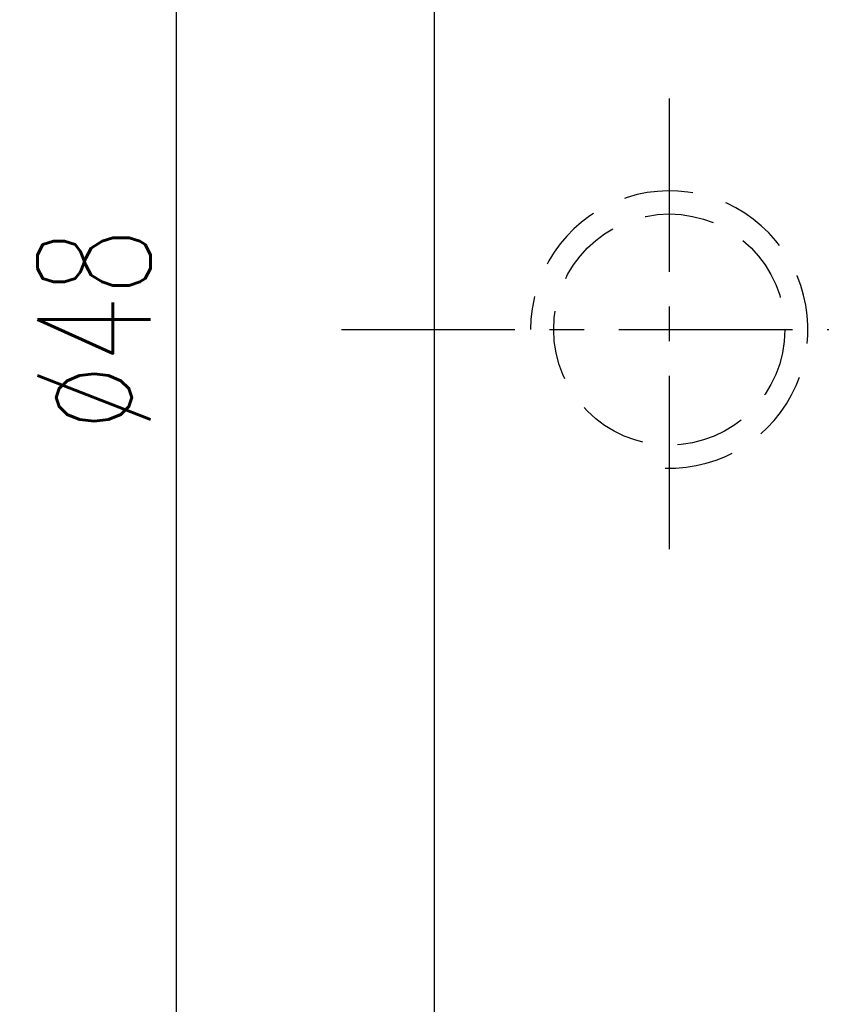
# Model space of a CAD drawing. Extents: x 21 to 593, y 41 to 119.
# Tile 3 of 53: x 106 to 124, y 62 to 83. Entities that reach past the tile are written whole.
import ezdxf

# ---------------------------------------------------------------- set-up
doc = ezdxf.new("R2010")
doc.units = 0
doc.header["$LTSCALE"] = 3
doc.header["$MEASUREMENT"] = 0
doc.header["$PDMODE"] = 1
doc.linetypes.add('CENTER', pattern=[2, 1.25, -0.25, 0.25, -0.25])
doc.linetypes.add('DASHED', pattern=[0.75, 0.5, -0.25])
doc.layers.get('DEFPOINTS').update_dxf_attribs({"linetype": 'CONTINUOUS'})
for name, color, linetype in [('CL', 1, 'CENTER'), ('DIM', 4, 'CONTINUOUS'), ('HID', 2, 'DASHED'), ('OUT', 3, 'CONTINUOUS')]:
    doc.layers.add(name, color=color, linetype=linetype)
doc.styles.add('DIM-7', font='SIMPLEX.shx', dxfattribs={"width": 0.7, "bigfont": 'chineset.shx'})
doc.dimstyles.new('CNS', dxfattribs={"dimtxt": 3.5, "dimasz": 2.5, "dimexe": 1, "dimexo": 1.5, "dimgap": 0.09, "dimtad": 0, "dimdsep": 46, "dimtxsty": 'DIM-7', "dimcen": 0.09, "dimclrd": 1, "dimclre": 1, "dimclrt": 4, "dimadec": 0, "dimazin": 0, "dimtfac": 1, "dimtix": 1, "dimtmove": 2, "dimatfit": 3, "dimfxl": 1, "dimtvp": 0.971429, "dimtolj": 1, "dimarcsym": 0})

# ---------------------------------------------------------------- blocks, each defined once
blk = doc.blocks.new('*D2')
at = {"layer": 'DEFPOINTS', "color": 0, "transparency": 16777216}
for p in [(109.718, 100.465), (116.787, 100.465), (116.787, 52.465)]:
    blk.add_point(p, dxfattribs=at)
at = {"layer": 'DIM', "color": 0, "lineweight": -2, "transparency": 16777216}
for p, q in [((115.737, 100.465), (109.018, 100.465)), ((109.718, 54.215), (109.718, 98.715)), ((115.737, 52.465), (109.018, 52.465))]:
    blk.add_line(p, q, dxfattribs=at)
at = {"layer": 'DIM', "color": 0, "transparency": 16777216}
for points in [[(109.427, 98.715), (110.01, 98.715), (109.718, 100.465)], [(109.427, 54.215), (110.01, 54.215), (109.718, 52.465)]]:
    blk.add_solid(points, dxfattribs=at)
at = {"layer": 'DIM', "color": 0, "transparency": 16777216, "insert": (107.933, 76.465), "char_height": 2.45, "attachment_point": 5, "rotation": 90, "style": 'DIM-7'}
blk.add_mtext('\\A1;%%C48', dxfattribs=at)
blk = doc.blocks.new('*D4')
at = {"layer": 'DEFPOINTS', "color": 0, "transparency": 16777216}
for p in [(155.287, 63.965), (115.287, 53.965), (155.287, 41.593)]:
    blk.add_point(p, dxfattribs=at)
at = {"layer": 'DIM', "color": 0, "lineweight": -2, "transparency": 16777216}
for p, q in [((155.287, 62.915), (155.287, 40.893)), ((115.287, 52.915), (115.287, 40.893)), ((117.037, 41.593), (153.537, 41.593))]:
    blk.add_line(p, q, dxfattribs=at)
at = {"layer": 'DIM', "color": 0, "transparency": 16777216}
for points in [[(117.037, 41.885), (117.037, 41.302), (115.287, 41.593)], [(153.537, 41.885), (153.537, 41.302), (155.287, 41.593)]]:
    blk.add_solid(points, dxfattribs=at)
at = {"layer": 'DIM', "color": 0, "transparency": 16777216, "insert": (135.287, 43.378), "char_height": 2.45, "attachment_point": 5, "style": 'DIM-7'}
blk.add_mtext('\\A1;40', dxfattribs=at)

msp = doc.modelspace()

# ---------------------------------------------------------------- linework, layer by layer
at = {"layer": 'CL', "color": 7}
for p, q in [((120.375, 81.465), (120.375, 71.465)), ((113.287, 76.465), (157.287, 76.465))]:
    msp.add_line(p, q, dxfattribs=at)
at = {"layer": 'HID', "color": 7}
msp.add_circle((120.375, 76.465), 2.5, dxfattribs=at)
msp.add_arc((120.375, 76.465), 3, 268.3165, 180, dxfattribs=at)
at = {"layer": 'OUT', "color": 7}
msp.add_line((115.287, 98.965), (115.287, 53.965), dxfattribs=at)

# ---------------------------------------------------------------- dimensions: what is measured, and where the dimension line sits
at = {"layer": 'DIM', "color": 7}
dim = msp.add_linear_dim(base=(109.718, 100.465), p1=(116.787, 52.465), p2=(116.787, 100.465), angle=90, text='%%C<>', dimstyle='CNS', override={"dimscale": 0.7, "dimgap": 0.8, "dimtad": 1, "dimclrd": 0, "dimclre": 0, "dimclrt": 0, "dimadec": 1, "dimazin": 2, "dimtp": -0.03, "dimtm": 0.035, "dimtfac": 0.6, "dimtmove": 0}, dxfattribs=at)
dim.commit()
dim.dimension.update_dxf_attribs({"geometry": '*D2', "text_midpoint": (107.933, 76.465)})
dim = msp.add_linear_dim(base=(155.287, 41.593), p1=(115.287, 53.965), p2=(155.287, 63.965), dimstyle='CNS', override={"dimscale": 0.7, "dimgap": 0.8, "dimtad": 1, "dimclrd": 0, "dimclre": 0, "dimclrt": 0, "dimadec": 1, "dimazin": 2, "dimtp": -0.03, "dimtm": 0.035, "dimtfac": 0.6, "dimtmove": 0}, dxfattribs=at)
dim.commit()
dim.dimension.update_dxf_attribs({"geometry": '*D4', "text_midpoint": (135.287, 43.378)})

doc.saveas('drawing.dxf')
